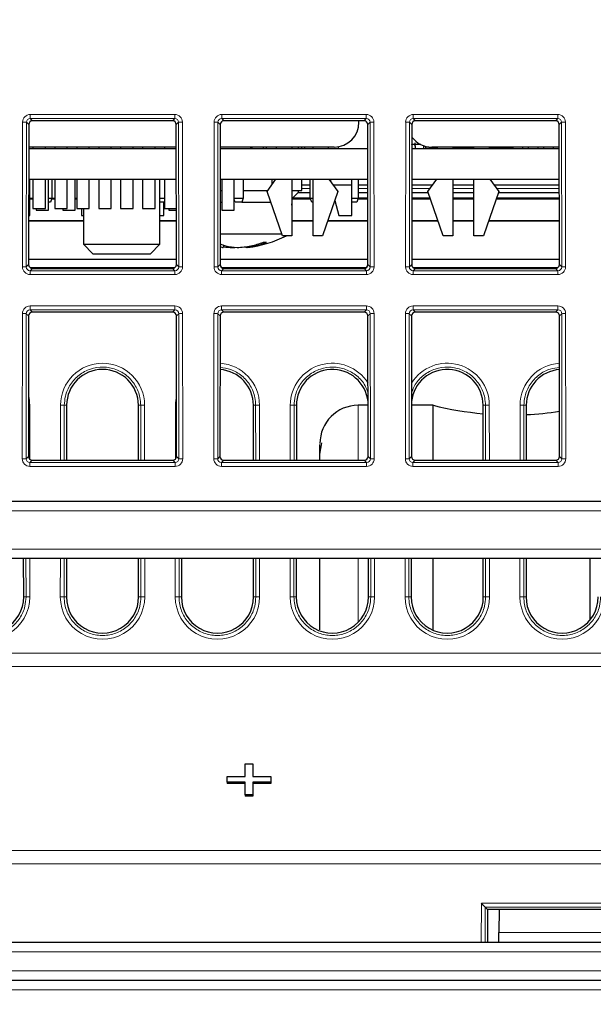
# Paper-space layout 'Blatt3' of a CAD drawing. Header units: millimetres. Extents: x 5 to 418, y 2 to 292.
# Tile 11 of 30: x 209 to 229, y 191 to 225. Entities that reach past the tile are written whole.
import ezdxf

# ---------------------------------------------------------------- set-up
doc = ezdxf.new("R2010")
doc.units = ezdxf.units.MM
doc.layers.add('SLD-0', color=7, linetype='Continuous')
doc.styles.add('SLDTEXTSTYLE0', font='TXT', dxfattribs={"width": 0.605})
doc.dimstyles.new('SLDDIMSTYLE4', dxfattribs={"dimtxt": 3.5, "dimasz": 3.302, "dimexe": 0, "dimexo": 0.0625, "dimgap": 0.875, "dimtad": 1, "dimlfac": 1.5, "dimrnd": 1e-09, "dimzin": 12, "dimdsep": 46, "dimtxsty": 'SLDTEXTSTYLE0', "dimsah": 1, "dimcen": 0.09, "dimadec": 0, "dimazin": 3, "dimtfac": 1, "dimtofl": 0, "dimtmove": 0, "dimatfit": 3, "dimfxl": 1, "dimfrac": 2, "dimtolj": 1, "dimtzin": 12, "dimarcsym": 0})

# ---------------------------------------------------------------- blocks, each defined once
blk = doc.blocks.new('_D_16')
at = {"layer": 'SLD-0', "color": 7}
for p, q in [((149.259, 135.56), (149.259, 267.42)), ((315.259, 135.56), (315.259, 267.42)), ((149.259, 266.42), (315.259, 266.42))]:
    blk.add_line(p, q, dxfattribs=at)
for points in [[(149.259, 266.42), (152.561, 265.912), (152.561, 266.928)], [(315.259, 266.42), (311.957, 266.928), (311.957, 265.912)]]:
    blk.add_solid(points, dxfattribs=at)
at = {"layer": 'SLD-0', "color": 7, "insert": (228.248, 270.931), "char_height": 3.5, "attachment_point": 1, "style": 'SLDTEXTSTYLE0'}
blk.add_mtext('249', dxfattribs=at)

psp = doc.layouts.new('Blatt3')

# ---------------------------------------------------------------- linework, layer by layer
at = {"color": 7, "linetype": 'Continuous', "lineweight": 18}
for p, q in [((209.7443, 221.6755), (214.773, 221.6755)), ((209.7443, 221.6755), (209.7443, 221.5399)), ((214.773, 221.6755), (214.773, 221.5399)), ((216.411, 221.6755), (221.4397, 221.6755)), ((216.411, 221.6755), (216.411, 221.5399)), ((221.4397, 221.6755), (221.4397, 221.5399)), ((223.0777, 221.6755), (228.1064, 221.6755)), ((223.0777, 221.6755), (223.0777, 221.5399)), ((228.1064, 221.6755), (228.1064, 221.5399)), ((209.4731, 216.3755), (209.4778, 221.4094)), ((209.6109, 221.407), (209.6062, 216.3732)), ((209.6916, 221.3264), (209.6109, 221.407)), ((214.773, 221.5399), (209.7443, 221.5399)), ((209.7443, 221.5399), (209.8249, 221.4594)), ((214.6925, 221.4594), (214.773, 221.5399)), ((214.9064, 221.407), (214.8258, 221.3264)), ((214.9111, 216.3732), (214.9064, 221.407)), ((215.0396, 221.4094), (215.0443, 216.3755)), ((216.1398, 216.3755), (216.1444, 221.4094)), ((216.2776, 221.407), (216.2729, 216.3732)), ((216.3582, 221.3264), (216.2776, 221.407)), ((221.4397, 221.5399), (216.411, 221.5399)), ((216.411, 221.5399), (216.4915, 221.4594)), ((221.3592, 221.4594), (221.4397, 221.5399)), ((221.5731, 221.407), (221.4924, 221.3264)), ((221.5778, 216.3732), (221.5731, 221.407)), ((221.7062, 221.4094), (221.7109, 216.3755)), ((222.8064, 216.3755), (222.8111, 221.4094)), ((222.9443, 221.407), (222.9396, 216.3732)), ((223.0249, 221.3264), (222.9443, 221.407)), ((228.1064, 221.5399), (223.0777, 221.5399)), ((223.0777, 221.5399), (223.1582, 221.4594)), ((228.0258, 221.4594), (228.1064, 221.5399)), ((228.2398, 221.407), (228.1591, 221.3264)), ((228.2445, 216.3732), (228.2398, 221.407)), ((228.3729, 221.4094), (228.3776, 216.3755)), ((219.492, 219.0958), (219.192, 219.0958)), ((221.4945, 219.0958), (221.1587, 219.0958)), ((223.6603, 219.0958), (223.0228, 219.0958)), ((225.1855, 219.0958), (224.4522, 219.0958)), ((228.1612, 219.0958), (225.9774, 219.0958)), ((209.6062, 216.3732), (209.687, 216.454)), ((214.8303, 216.454), (214.9111, 216.3732)), ((216.2729, 216.3732), (216.3537, 216.454)), ((221.497, 216.454), (221.5778, 216.3732)), ((222.9396, 216.3732), (223.0204, 216.454)), ((228.1637, 216.454), (228.2445, 216.3732)), ((209.7386, 216.3485), (214.7788, 216.3485)), ((209.8201, 216.3207), (209.7391, 216.2398)), ((209.7391, 216.2398), (214.7782, 216.2398)), ((209.7391, 216.2398), (209.7391, 216.109)), ((214.7782, 216.109), (209.7391, 216.109)), ((214.7782, 216.2398), (214.6973, 216.3207)), ((214.7782, 216.2398), (214.7782, 216.109)), ((216.4052, 216.3485), (221.4455, 216.3485)), ((216.4867, 216.3207), (216.4058, 216.2398)), ((216.4058, 216.2398), (221.4449, 216.2398)), ((216.4058, 216.2398), (216.4058, 216.109)), ((221.4449, 216.109), (216.4058, 216.109)), ((221.4449, 216.2398), (221.364, 216.3207)), ((221.4449, 216.2398), (221.4449, 216.109)), ((223.0719, 216.3485), (228.1121, 216.3485)), ((223.1534, 216.3207), (223.0725, 216.2398)), ((223.0725, 216.2398), (228.1116, 216.2398)), ((223.0725, 216.2398), (223.0725, 216.109)), ((228.1116, 216.109), (223.0725, 216.109)), ((228.1116, 216.2398), (228.0306, 216.3207)), ((228.1116, 216.2398), (228.1116, 216.109)), ((209.4669, 209.7037), (209.4716, 214.75)), ((209.6047, 214.7476), (209.6, 209.7013)), ((209.6854, 214.667), (209.6047, 214.7476)), ((209.7381, 215.0161), (214.7792, 215.0161)), ((209.7381, 214.8806), (209.7381, 215.0161)), ((214.7792, 214.8806), (209.7381, 214.8806)), ((209.7381, 214.8806), (209.8186, 214.8)), ((214.6987, 214.8), (214.7792, 214.8806)), ((214.7792, 214.8806), (214.7792, 215.0161)), ((214.9126, 214.7476), (214.832, 214.667)), ((214.9173, 209.7013), (214.9126, 214.7476)), ((215.0458, 214.75), (215.0505, 209.7037)), ((216.1335, 209.7037), (216.1382, 214.75)), ((216.2714, 214.7476), (216.2667, 209.7013)), ((216.352, 214.667), (216.2714, 214.7476)), ((216.4048, 215.0161), (221.4459, 215.0161)), ((216.4048, 214.8806), (216.4048, 215.0161)), ((221.4459, 214.8806), (216.4048, 214.8806)), ((216.4048, 214.8806), (216.4853, 214.8)), ((221.3654, 214.8), (221.4459, 214.8806)), ((221.4459, 214.8806), (221.4459, 215.0161)), ((221.5793, 214.7476), (221.4987, 214.667)), ((221.584, 209.7013), (221.5793, 214.7476)), ((221.7125, 214.75), (221.7172, 209.7037)), ((222.8002, 209.7037), (222.8049, 214.75)), ((222.9381, 214.7476), (222.9333, 209.7013)), ((223.0187, 214.667), (222.9381, 214.7476)), ((223.0715, 215.0161), (228.1126, 215.0161)), ((223.0715, 214.8806), (223.0715, 215.0161)), ((228.1126, 214.8806), (223.0715, 214.8806)), ((223.0715, 214.8806), (223.152, 214.8)), ((228.032, 214.8), (228.1126, 214.8806)), ((228.1126, 214.8806), (228.1126, 215.0161)), ((228.246, 214.7476), (228.1653, 214.667)), ((228.2507, 209.7013), (228.246, 214.7476)), ((228.3791, 214.75), (228.3838, 209.7037)), ((209.7223, 211.5625), (209.724, 209.6837)), ((210.7933, 209.6488), (210.795, 211.5625)), ((210.9282, 211.5602), (210.9264, 209.6488)), ((211.0089, 211.5602), (210.9282, 211.5602)), ((213.5084, 211.5602), (213.5892, 211.5602)), ((213.5909, 209.6488), (213.5892, 211.5602)), ((213.7223, 211.5625), (213.7241, 209.6488)), ((214.7933, 209.6837), (214.795, 211.5625)), ((217.5084, 211.5602), (217.5892, 211.5602)), ((217.5909, 209.6488), (217.5892, 211.5602)), ((217.7223, 211.5625), (217.7241, 209.6488)), ((218.7933, 209.6488), (218.795, 211.5625)), ((218.9282, 211.5602), (218.9264, 209.6488)), ((219.0089, 211.5602), (218.9282, 211.5602)), ((221.1587, 211.5602), (221.1587, 209.6488)), ((225.5084, 211.5602), (225.5892, 211.5602)), ((225.5909, 209.6488), (225.5892, 211.5602)), ((225.7223, 211.5625), (225.7241, 209.6488)), ((226.7933, 209.6488), (226.795, 211.5625)), ((226.9282, 211.5602), (226.9264, 209.6488)), ((227.0089, 211.5602), (226.9282, 211.5602)), ((209.6, 209.7013), (209.6808, 209.7821)), ((209.8138, 209.6488), (209.7329, 209.5679)), ((214.7844, 209.5679), (214.7035, 209.6488)), ((214.8365, 209.7821), (214.9173, 209.7013)), ((216.2667, 209.7013), (216.3475, 209.7821)), ((216.4805, 209.6488), (216.3996, 209.5679)), ((221.4511, 209.5679), (221.3702, 209.6488)), ((221.5032, 209.7821), (221.584, 209.7013)), ((222.9333, 209.7013), (223.0141, 209.7821)), ((223.1472, 209.6488), (223.0662, 209.5679)), ((228.1178, 209.5679), (228.0369, 209.6488)), ((228.1699, 209.7821), (228.2507, 209.7013)), ((209.7329, 209.4371), (209.7329, 209.5679)), ((209.7329, 209.5679), (214.7844, 209.5679)), ((214.7844, 209.4371), (209.7329, 209.4371)), ((214.7844, 209.4371), (214.7844, 209.5679)), ((216.3996, 209.4371), (216.3996, 209.5679)), ((216.3996, 209.5679), (221.4511, 209.5679)), ((221.4511, 209.4371), (216.3996, 209.4371)), ((221.4511, 209.4371), (221.4511, 209.5679)), ((223.0662, 209.4371), (223.0662, 209.5679)), ((223.0662, 209.5679), (228.1178, 209.5679)), ((228.1178, 209.4371), (223.0662, 209.4371)), ((228.1178, 209.4371), (228.1178, 209.5679)), ((292.9992, 207.8935), (171.5182, 207.8935)), ((171.7256, 206.5602), (292.7917, 206.5602)), ((209.5953, 204.8935), (209.594, 206.2268)), ((209.7272, 206.2268), (209.7284, 204.8958)), ((210.7889, 204.8958), (210.7902, 206.2268)), ((210.9233, 206.2268), (210.9221, 204.8935)), ((213.5953, 204.8935), (213.594, 206.2268)), ((213.7272, 206.2268), (213.7284, 204.8958)), ((214.7889, 204.8958), (214.7902, 206.2268)), ((214.9233, 206.2268), (214.9221, 204.8935)), ((217.5953, 204.8935), (217.594, 206.2268)), ((217.7272, 206.2268), (217.7284, 204.8958)), ((218.7889, 204.8958), (218.7902, 206.2268)), ((218.9233, 206.2268), (218.9221, 204.8935)), ((221.1587, 206.2268), (221.1587, 204.0165)), ((221.5953, 204.8935), (221.594, 206.2268)), ((221.7272, 206.2268), (221.7284, 204.8958)), ((222.7889, 204.8958), (222.7902, 206.2268)), ((222.9233, 206.2268), (222.9221, 204.8935)), ((225.5953, 204.8935), (225.594, 206.2268)), ((225.7272, 206.2268), (225.7284, 204.8958)), ((226.7889, 204.8958), (226.7902, 206.2268)), ((226.9233, 206.2268), (226.9221, 204.8935)), ((209.5145, 204.8935), (209.5953, 204.8935)), ((211.0028, 204.8935), (210.9221, 204.8935)), ((213.5145, 204.8935), (213.5953, 204.8935)), ((215.0028, 204.8935), (214.9221, 204.8935)), ((217.5145, 204.8935), (217.5953, 204.8935)), ((219.0028, 204.8935), (218.9221, 204.8935)), ((221.5145, 204.8935), (221.5953, 204.8935)), ((223.0028, 204.8935), (222.9221, 204.8935)), ((225.5145, 204.8935), (225.5953, 204.8935)), ((227.0028, 204.8935), (226.9221, 204.8935)), ((169.089, 202.9354), (295.4284, 202.9354)), ((295.4364, 202.4757), (169.081, 202.4757)), ((168.9692, 196.0715), (295.5482, 196.0715)), ((295.5562, 195.6117), (168.9612, 195.6117)), ((225.4446, 192.8935), (225.4459, 194.242)), ((225.4459, 194.242), (239.0715, 194.242)), ((225.5789, 194.1067), (225.5778, 192.8935)), ((238.9383, 194.1065), (225.579, 194.1065)), ((226.057, 193.221), (238.4604, 193.221)), ((295.3546, 192.5544), (169.1628, 192.5544)), ((169.1634, 191.8877), (295.354, 191.8877)), ((288.8205, 191.2327), (175.6969, 191.2327))]:
    psp.add_line(p, q, dxfattribs=at)
at = {"color": 7, "linetype": 'Continuous', "lineweight": 25}
for p, q in [((209.6916, 221.3264), (209.687, 216.454)), ((214.6925, 221.4594), (209.8249, 221.4594)), ((214.8303, 216.454), (214.8258, 221.3264)), ((216.3582, 221.3264), (216.3537, 216.454)), ((221.3592, 221.4594), (216.4915, 221.4594)), ((221.1855, 221.4078), (221.1855, 221.4594)), ((221.497, 216.454), (221.4924, 221.3264)), ((223.0249, 221.3264), (223.0204, 216.454)), ((228.0258, 221.4594), (223.1582, 221.4594)), ((228.1637, 216.454), (228.1591, 221.3264)), ((220.4759, 220.4935), (220.4759, 220.5555)), ((223.0242, 220.6143), (223.0253, 220.6268)), ((223.3432, 220.6268), (223.0243, 220.6268)), ((223.123, 220.6252), (223.1279, 220.5724)), ((223.1541, 220.4935), (223.1367, 220.6935)), ((223.442, 220.4935), (223.442, 220.5866)), ((223.4993, 220.5695), (223.4993, 220.5054)), ((214.8265, 220.5412), (209.6908, 220.5412)), ((209.6908, 220.4935), (214.8266, 220.4935)), ((209.8355, 220.5412), (209.8355, 220.4935)), ((210.2689, 220.4935), (210.2689, 220.5412)), ((210.5989, 220.5412), (210.5989, 220.4935)), ((211.0322, 220.4935), (211.0322, 220.5412)), ((211.3622, 220.5412), (211.3622, 220.4935)), ((211.7955, 220.4935), (211.7955, 220.5412)), ((212.1255, 220.5412), (212.1255, 220.4935)), ((212.5589, 220.4935), (212.5589, 220.5412)), ((212.8889, 220.5412), (212.8889, 220.4935)), ((213.3222, 220.4935), (213.3222, 220.5412)), ((213.6522, 220.5412), (213.6522, 220.4935)), ((214.0855, 220.4935), (214.0855, 220.5412)), ((214.4155, 220.5412), (214.4155, 220.4935)), ((220.3189, 220.5412), (216.3575, 220.5412)), ((216.3575, 220.4935), (221.4932, 220.4935)), ((217.4253, 220.4935), (217.4262, 220.5412)), ((217.4687, 220.4935), (217.4687, 220.5412)), ((217.8487, 220.5412), (217.8487, 220.4935)), ((217.9587, 220.5412), (217.9587, 220.4935)), ((218.3189, 220.4935), (218.3189, 220.5412)), ((218.8522, 220.5412), (218.8522, 220.4935)), ((218.8587, 220.4935), (218.8587, 220.5412)), ((219.0739, 220.5412), (219.0739, 220.4935)), ((219.182, 220.5412), (219.182, 220.4935)), ((219.292, 220.5412), (219.292, 220.4935)), ((219.5855, 220.4935), (219.5855, 220.5412)), ((220.1189, 220.5412), (220.1189, 220.4935)), ((223.0241, 220.4935), (228.1599, 220.4935)), ((223.4993, 220.5054), (223.9189, 220.5054)), ((223.7087, 220.5054), (223.7087, 220.4935)), ((228.1598, 220.5412), (223.7189, 220.5412)), ((223.9189, 220.4935), (223.9189, 220.5412)), ((224.4522, 220.5412), (224.4522, 220.4935)), ((224.4522, 220.5054), (225.1855, 220.5054)), ((224.7587, 220.4935), (224.7587, 220.5054)), ((224.9587, 220.4935), (224.9587, 220.5054)), ((225.1855, 220.4935), (225.1855, 220.5412)), ((225.7189, 220.5412), (225.7189, 220.4935)), ((225.7189, 220.5054), (226.4993, 220.5054)), ((225.8253, 220.4935), (225.8253, 220.5054)), ((226.0253, 220.4935), (226.0253, 220.5054)), ((226.3587, 220.4935), (226.3587, 220.5054)), ((226.4993, 220.5412), (226.4993, 220.5054)), ((226.5587, 220.4935), (226.5587, 220.5412)), ((226.892, 220.4935), (226.892, 220.5412)), ((227.092, 220.4935), (227.092, 220.5412)), ((227.4253, 220.4935), (227.4253, 220.5412)), ((227.6253, 220.4935), (227.6253, 220.5412)), ((227.9587, 220.4935), (227.9587, 220.5412)), ((228.1587, 220.4935), (228.1587, 220.5412)), ((209.6898, 219.4268), (214.8275, 219.4268)), ((209.7253, 218.1602), (209.7253, 219.4268)), ((209.8355, 219.4268), (209.8355, 218.4078)), ((210.2689, 218.4078), (210.2689, 219.4268)), ((210.3789, 218.3469), (210.3789, 219.4268)), ((210.492, 219.4268), (210.492, 218.7602)), ((210.5989, 219.4268), (210.5989, 218.4078)), ((211.0322, 218.4078), (211.0322, 219.4268)), ((211.3023, 218.3469), (211.3023, 219.4268)), ((211.3622, 219.4268), (211.3622, 218.4078)), ((211.7955, 218.4078), (211.7955, 219.4268)), ((212.1255, 219.4268), (212.1255, 218.4078)), ((212.5589, 218.4078), (212.5589, 219.4268)), ((212.8889, 219.4268), (212.8889, 218.4078)), ((213.3222, 218.4078), (213.3222, 219.4268)), ((213.6522, 219.4268), (213.6522, 218.4078)), ((214.0855, 218.4078), (214.0855, 219.4268)), ((214.2587, 217.1602), (214.2587, 219.4268)), ((214.4155, 219.4268), (214.4155, 218.4078)), ((216.3565, 219.4268), (221.4942, 219.4268)), ((216.4156, 219.4268), (216.4156, 218.3469)), ((216.8423, 218.3469), (216.8423, 219.4268)), ((217.1587, 219.4268), (217.1587, 218.7602)), ((217.9855, 218.9912), (218.2967, 219.4268)), ((218.1587, 219.2336), (218.1587, 219.4268)), ((218.8522, 219.4268), (218.8522, 217.4578)), ((219.192, 219.0268), (219.192, 219.4268)), ((219.192, 219.2268), (219.492, 219.2268)), ((219.492, 218.7602), (219.492, 219.4268)), ((219.5855, 217.4578), (219.5855, 219.4268)), ((220.141, 219.4268), (220.4522, 218.9912)), ((220.1989, 219.4268), (220.1989, 219.3457)), ((220.2839, 219.2268), (220.9323, 219.2268)), ((220.9323, 219.2268), (220.9323, 219.4268)), ((220.9323, 218.1669), (220.9323, 219.2268)), ((221.1587, 219.4268), (221.1587, 218.7602)), ((221.1587, 219.2268), (221.4944, 219.2268)), ((223.023, 219.2268), (223.7539, 219.2268)), ((223.0231, 219.4268), (228.1609, 219.4268)), ((223.5855, 218.9912), (223.8967, 219.4268)), ((224.4522, 219.4268), (224.4522, 217.4578)), ((224.4522, 219.2268), (225.1855, 219.2268)), ((225.1855, 217.4578), (225.1855, 219.4268)), ((225.741, 219.4268), (226.0522, 218.9912)), ((225.8839, 219.2268), (228.1611, 219.2268)), ((216.3561, 219.0268), (216.4156, 219.0268)), ((217.1587, 219.0268), (218.011, 219.0268)), ((218.5189, 217.4578), (217.9855, 218.9912)), ((218.8522, 219.0268), (219.192, 219.0268)), ((218.8773, 218.7625), (219.0739, 218.9591)), ((219.0739, 219.0268), (219.0739, 218.9591)), ((219.0739, 218.9591), (219.492, 218.9591)), ((220.4522, 218.9912), (219.9189, 217.4578)), ((221.1587, 218.9591), (221.4947, 218.9591)), ((223.0227, 218.9591), (223.5967, 218.9591)), ((224.1189, 217.4578), (223.5855, 218.9912)), ((224.4522, 218.9591), (225.1855, 218.9591)), ((226.0522, 218.9912), (225.5189, 217.4578)), ((226.041, 218.9591), (228.1613, 218.9591)), ((209.7253, 218.7602), (209.8355, 218.7602)), ((209.7253, 218.7439), (209.8355, 218.7439)), ((210.3789, 218.7602), (210.492, 218.7602)), ((210.442, 218.6268), (210.3789, 218.6268)), ((210.492, 218.7602), (210.442, 218.6268)), ((210.4859, 218.7439), (210.5989, 218.7439)), ((210.492, 218.7602), (210.5989, 218.7602)), ((211.3023, 218.7602), (211.3622, 218.7602)), ((211.3023, 218.7439), (211.3622, 218.7439)), ((214.2587, 218.7602), (214.4155, 218.7602)), ((214.4155, 218.6268), (214.2587, 218.6268)), ((214.392, 218.1602), (214.392, 218.6268)), ((216.3557, 218.6268), (216.4156, 218.6268)), ((216.8423, 218.7602), (217.1587, 218.7602)), ((216.8753, 218.6268), (216.8423, 218.715)), ((217.1087, 218.6268), (216.8753, 218.6268)), ((217.1587, 218.7602), (217.1087, 218.6268)), ((217.1087, 218.6268), (218.1123, 218.6268)), ((218.8773, 218.7625), (218.8522, 218.762)), ((218.8522, 218.7439), (219.4981, 218.7439)), ((218.8522, 218.5201), (218.8587, 218.6268)), ((218.8522, 218.6268), (218.8587, 218.6268)), ((219.492, 218.7625), (218.8773, 218.7625)), ((219.492, 218.7602), (219.5855, 218.7602)), ((219.542, 218.6268), (219.492, 218.7602)), ((219.5855, 218.6268), (219.542, 218.6268)), ((220.3455, 218.6844), (220.4853, 218.1669)), ((220.9323, 218.7602), (221.1587, 218.7602)), ((221.1087, 218.6268), (220.9323, 218.6268)), ((221.1587, 218.7602), (221.1087, 218.6268)), ((221.1526, 218.7439), (221.4949, 218.7439)), ((221.4948, 218.7625), (221.1587, 218.7625)), ((223.6651, 218.7625), (223.0225, 218.7625)), ((223.0225, 218.7439), (223.6715, 218.7439)), ((225.1855, 218.7625), (224.4522, 218.7625)), ((224.4522, 218.7439), (225.1855, 218.7439)), ((225.9662, 218.7439), (228.1615, 218.7439)), ((228.1615, 218.7625), (225.9726, 218.7625)), ((209.6886, 218.1602), (209.7253, 218.1602)), ((209.8355, 218.4078), (210.2689, 218.4078)), ((209.9523, 218.4078), (209.9523, 218.3469)), ((209.9523, 218.3469), (210.3789, 218.3469)), ((210.5989, 218.4078), (211.0322, 218.4078)), ((210.8756, 218.4078), (210.8756, 218.3469)), ((210.8756, 218.3469), (211.3023, 218.3469)), ((211.3622, 218.4078), (211.7955, 218.4078)), ((211.5253, 218.4078), (211.5253, 218.1602)), ((211.5253, 218.1602), (211.592, 218.1602)), ((211.592, 218.4078), (211.592, 217.1602)), ((212.1255, 218.4078), (212.5589, 218.4078)), ((212.8889, 218.4078), (213.3222, 218.4078)), ((213.6522, 218.4078), (214.0855, 218.4078)), ((214.2587, 218.1602), (214.392, 218.1602)), ((214.4155, 218.4078), (214.8285, 218.4078)), ((214.5689, 218.4078), (214.5689, 218.3469)), ((214.5689, 218.3469), (214.8286, 218.3469)), ((216.4156, 218.3469), (216.8423, 218.3469)), ((220.4853, 218.1669), (220.9323, 218.1669)), ((211.592, 217.9602), (209.6884, 217.9602)), ((211.592, 217.9765), (209.6885, 217.9765)), ((214.8289, 217.9765), (214.2587, 217.9765)), ((214.8289, 217.9602), (214.2587, 217.9602)), ((219.5855, 217.9765), (218.8522, 217.9765)), ((219.5855, 217.9602), (218.8522, 217.9602)), ((221.4956, 217.9602), (220.0936, 217.9602)), ((221.4956, 217.9765), (220.0993, 217.9765)), ((223.9385, 217.9765), (223.0218, 217.9765)), ((223.9441, 217.9602), (223.0218, 217.9602)), ((225.1855, 217.9765), (224.4522, 217.9765)), ((225.1855, 217.9602), (224.4522, 217.9602)), ((228.1623, 217.9602), (225.6936, 217.9602)), ((228.1622, 217.9765), (225.6993, 217.9765)), ((216.3547, 217.5268), (218.4949, 217.5268)), ((211.592, 217.1602), (211.9253, 216.8268)), ((211.592, 217.1602), (214.2587, 217.1602)), ((213.9253, 216.8268), (214.2587, 217.1602)), ((216.4866, 217.1244), (216.4636, 217.0473)), ((217.5593, 217.1351), (217.5652, 217.102)), ((218.8522, 217.4578), (218.5189, 217.4578)), ((219.9189, 217.4578), (219.5855, 217.4578)), ((224.4522, 217.4578), (224.1189, 217.4578)), ((225.5189, 217.4578), (225.1855, 217.4578)), ((211.9254, 216.8268), (213.9253, 216.8268)), ((216.7768, 217.0629), (216.7758, 217.0473)), ((217.2456, 217.0745), (217.2537, 217.0473)), ((214.8302, 216.6268), (209.6872, 216.6268)), ((221.4968, 216.6268), (216.3539, 216.6268)), ((228.1635, 216.6268), (223.0205, 216.6268)), ((209.8201, 216.3207), (214.6973, 216.3207)), ((216.4867, 216.3207), (221.364, 216.3207)), ((223.1534, 216.3207), (228.0306, 216.3207)), ((214.6987, 214.8), (209.8186, 214.8)), ((221.3654, 214.8), (216.4853, 214.8)), ((228.032, 214.8), (223.152, 214.8)), ((209.6854, 214.667), (209.6808, 209.7821)), ((214.8365, 209.7821), (214.832, 214.667)), ((216.352, 214.667), (216.3475, 209.7821)), ((221.5032, 209.7821), (221.4987, 214.667)), ((223.0187, 214.667), (223.0141, 209.7821)), ((228.1699, 209.7821), (228.1653, 214.667)), ((211.0089, 211.5602), (211.0072, 209.6488)), ((213.5102, 209.6488), (213.5084, 211.5602)), ((217.5102, 209.6488), (217.5084, 211.5602)), ((219.0089, 211.5602), (219.0072, 209.6488)), ((221.5016, 211.5602), (221.1587, 211.5602)), ((223.7636, 211.5602), (223.0158, 211.5602)), ((223.7636, 209.6488), (223.7636, 211.5602)), ((225.5102, 209.6488), (225.5084, 211.5602)), ((227.0089, 211.5602), (227.0072, 209.6488)), ((219.8253, 209.8572), (219.894, 210.254)), ((209.8138, 209.6488), (214.7035, 209.6488)), ((216.4805, 209.6488), (221.3702, 209.6488)), ((223.1472, 209.6488), (228.0369, 209.6488)), ((174.4638, 208.2268), (290.0536, 208.2268)), ((290.9642, 206.2268), (173.5531, 206.2268)), ((209.5145, 204.8935), (209.5133, 206.2268)), ((211.004, 206.2268), (211.0028, 204.8935)), ((213.5145, 204.8935), (213.5133, 206.2268)), ((215.004, 206.2268), (215.0028, 204.8935)), ((217.5145, 204.8935), (217.5133, 206.2268)), ((219.004, 206.2268), (219.0028, 204.8935)), ((221.5145, 204.8935), (221.5133, 206.2268)), ((223.004, 206.2268), (223.0028, 204.8935)), ((223.7636, 203.7382), (223.7636, 206.2268)), ((225.5145, 204.8935), (225.5133, 206.2268)), ((227.004, 206.2268), (227.0028, 204.8935)), ((229.2205, 206.2268), (229.2205, 204.0848)), ((217.2221, 198.6491), (217.2221, 199.0933)), ((217.2221, 199.0933), (217.4914, 199.0933)), ((217.4914, 199.0933), (217.4914, 198.6491)), ((216.5939, 198.4587), (216.5939, 198.6491)), ((216.5939, 198.6491), (217.2221, 198.6491)), ((217.4914, 198.6491), (218.1196, 198.6491)), ((218.1196, 198.6491), (218.1196, 198.4587)), ((217.2221, 198.4587), (216.5939, 198.4587)), ((216.5939, 198.4587), (216.5939, 198.4115)), ((217.2221, 198.4115), (216.5939, 198.4115)), ((217.2221, 198.0145), (217.2221, 198.4587)), ((218.1196, 198.4587), (217.4914, 198.4587)), ((217.4914, 198.4587), (217.4914, 198.0145)), ((218.1196, 198.4115), (217.4914, 198.4115)), ((218.1196, 198.4587), (218.1196, 198.4115)), ((217.4914, 198.0145), (217.2221, 198.0145)), ((217.2221, 198.0145), (217.2221, 197.9673)), ((217.4914, 197.9673), (217.2221, 197.9673)), ((217.4914, 198.0145), (217.4914, 197.9673)), ((225.6595, 194.026), (225.579, 194.1065)), ((225.6595, 194.026), (225.6585, 192.8935)), ((238.8578, 194.026), (225.6595, 194.026)), ((226.0711, 194.026), (226.057, 193.221)), ((226.0513, 192.8935), (226.057, 193.221)), ((169.1978, 192.8935), (295.3195, 192.8935)), ((288.8205, 191.5602), (175.6969, 191.5602))]:
    psp.add_line(p, q, dxfattribs=at)
at = {"color": 7, "linetype": 'Continuous', "lineweight": 25, "flags": 128}
psp.add_lwpolyline([(216.7758, 217.0473), (216.8244, 217.0508), (216.8587, 217.0538)], dxfattribs=at)
at = {"color": 7, "linetype": 'Continuous', "lineweight": 18, "flags": 128}
for points in [[(209.7223, 211.5625), (209.6972, 211.5624), (209.6825, 211.5624)], [(214.8349, 211.5624), (214.8202, 211.5624), (214.795, 211.5625)]]:
    psp.add_lwpolyline(points, dxfattribs=at)
at = {"color": 7, "linetype": 'Continuous', "lineweight": 18}
for centre, radius, start, end in [((209.5068, 219.3017), 2.108, 87.1686, 90.78892), ((215.0106, 219.3017), 2.108, 89.21108, 92.8314), ((216.1735, 219.3017), 2.108, 87.1686, 90.78892), ((221.6772, 219.3017), 2.108, 89.21108, 92.8314), ((222.8401, 219.3017), 2.108, 87.1686, 90.78892), ((228.3439, 219.3017), 2.108, 89.21108, 92.8314), ((209.5021, 214.2678), 2.108, 87.1686, 90.78892), ((215.0152, 214.2678), 2.108, 89.21108, 92.8314), ((216.1688, 214.2678), 2.108, 87.1686, 90.78892), ((221.6819, 214.2678), 2.108, 89.21108, 92.8314), ((222.8354, 214.2678), 2.108, 87.1686, 90.78892), ((228.3486, 214.2678), 2.108, 89.21108, 92.8314), ((209.5006, 212.6423), 2.108, 87.1686, 90.78892), ((215.0168, 212.6423), 2.108, 89.21108, 92.8314), ((216.1673, 212.6423), 2.108, 87.1686, 90.78892), ((221.6834, 212.6423), 2.108, 89.21108, 92.8314), ((222.8339, 212.6423), 2.108, 87.1686, 90.78892), ((228.3501, 212.6423), 2.108, 89.21108, 92.8314), ((212.2587, 211.5612), 1.4636, 0.05241, 179.94759), ((216.2587, 211.5612), 1.4636, 0.05241, 86.40323), ((220.2587, 211.5612), 1.4636, 31.93241, 179.94759), ((224.2587, 211.5612), 1.4636, 0.05241, 148.06759), ((228.2587, 211.5612), 1.4636, 93.59677, 179.94759), ((208.2587, 211.5612), 1.4636, 0.05241, 13.34756), ((216.2587, 211.5612), 1.4636, 166.65244, 179.94759), ((210.8241, 209.4127), 2.15, 87.22407, 90.77349), ((213.6933, 209.4127), 2.15, 89.22651, 92.77593), ((217.6933, 209.4127), 2.15, 89.22651, 92.77593), ((218.8241, 209.4127), 2.15, 87.22407, 90.77349), ((225.6933, 209.4127), 2.15, 89.22651, 92.77593), ((226.8241, 209.4127), 2.15, 87.22407, 90.77349), ((209.4959, 207.5959), 2.108, 87.1686, 90.78892), ((215.0215, 207.5959), 2.108, 89.21108, 92.8314), ((216.1626, 207.5959), 2.108, 87.1686, 90.78892), ((221.6881, 207.5959), 2.108, 89.21108, 92.8314), ((222.8292, 207.5959), 2.108, 87.1686, 90.78892), ((228.3548, 207.5959), 2.108, 89.21108, 92.8314), ((208.2587, 204.8945), 1.4697, 179.94759, 0.05241), ((209.6994, 202.746), 2.15, 89.22651, 92.77593), ((210.818, 202.746), 2.15, 87.22407, 90.77349), ((212.2587, 204.8945), 1.4697, 179.94759, 0.05241), ((213.6994, 202.746), 2.15, 89.22651, 92.77593), ((214.818, 202.746), 2.15, 87.22407, 90.77349), ((216.2587, 204.8945), 1.4697, 179.94759, 0.05241), ((217.6994, 202.746), 2.15, 89.22651, 92.77593), ((218.818, 202.746), 2.15, 87.22407, 90.77349), ((220.2587, 204.8945), 1.4697, 179.94759, 0.05241), ((221.6994, 202.746), 2.15, 89.22651, 92.77593), ((222.818, 202.746), 2.15, 87.22407, 90.77349), ((224.2587, 204.8945), 1.4697, 179.94759, 0.05241), ((225.6994, 202.746), 2.15, 89.22651, 92.77593), ((226.818, 202.746), 2.15, 87.22407, 90.77349), ((228.2587, 204.8945), 1.4697, 179.94759, 0.05241)]:
    psp.add_arc(centre, radius, start, end, dxfattribs=at)
at = {"color": 7, "linetype": 'Continuous', "lineweight": 25}
for centre, radius, start, end in [((220.3189, 221.4078), 0.8667, 270, 0), ((223.7189, 221.4078), 0.8667, 216.75648, 270), ((217.1179, 218.8288), 1.8175, 245.1595, 251.81786), ((216.8587, 221.0146), 3.9878, 276.66586, 296.88446), ((216.7054, 220.3191), 3.2964, 282.5996, 290.55045), ((216.9711, 219.6022), 2.5698, 283.36658, 292.75426), ((217.9138, 218.4646), 1.2332, 267.61779, 272.38221), ((216.516, 217.3468), 0.304, 237.86677, 260.07863), ((216.9636, 220.8597), 3.817, 262.59532, 267.17976), ((217.1025, 219.62), 2.5777, 257.64069, 266.41977), ((216.7522, 220.8781), 3.8355, 272.82958, 280.0955), ((217.1392, 218.6135), 1.5704, 274.18252, 285.74085), ((212.2587, 211.559), 1.2498, 0.05241, 179.94759), ((216.2587, 211.559), 1.2498, 0.05241, 85.79597), ((220.2587, 211.559), 1.2498, 6.07317, 179.94759), ((224.2587, 211.559), 1.2498, 0.05241, 173.92683), ((228.2587, 211.559), 1.2498, 94.20403, 179.94759), ((221.1587, 210.2268), 1.3333, 90, 180), ((226.492, 222.5602), 11.3333, 256.06945, 265.02266), ((226.492, 222.5602), 11.3333, 272.6126, 278.50629), ((208.2587, 204.8924), 1.2559, 179.94759, 0.05241), ((212.2587, 204.8924), 1.2559, 179.94759, 0.05241), ((216.2587, 204.8924), 1.2559, 179.94759, 0.05241), ((220.2587, 204.8924), 1.2559, 179.94759, 0.05241), ((224.2587, 204.8924), 1.2559, 179.94759, 0.05241), ((228.2587, 204.8924), 1.2559, 179.94759, 0.05241)]:
    psp.add_arc(centre, radius, start, end, dxfattribs=at)
at = {"color": 7, "linetype": 'Continuous', "lineweight": 18}
for centre, major_axis, ratio, start_param, end_param in [((209.7448, 221.4087), (0.2281, -0.1391), 0.9979697, 2.1193103, 3.6873675), ((214.7725, 221.4087), (0.2281, 0.1391), 0.9979697, 5.7374104, 7.3054677), ((216.4115, 221.4087), (0.2281, -0.1391), 0.9979697, 2.1193103, 3.6873675), ((221.4392, 221.4087), (0.2281, 0.1391), 0.9979697, 5.7374104, 7.3054677), ((223.0781, 221.4087), (0.2281, -0.1391), 0.9979697, 2.1193103, 3.6873675), ((228.1059, 221.4087), (0.2281, 0.1391), 0.9979697, 5.7374104, 7.3054677), ((209.7448, 221.4063), (0.1074, -0.0805), 0.9934233, 2.2143373, 3.7823946), ((214.7725, 221.4063), (0.1074, 0.0805), 0.9934233, 5.6423834, 7.2104406), ((216.4115, 221.4063), (0.1074, -0.0805), 0.9934233, 2.2143373, 3.7823946), ((221.4392, 221.4063), (0.1074, 0.0805), 0.9934233, 5.6423834, 7.2104406), ((223.0781, 221.4063), (0.1074, -0.0805), 0.9934233, 2.2143373, 3.7823946), ((228.1059, 221.4063), (0.1074, 0.0805), 0.9934233, 5.6423834, 7.2104406), ((209.7401, 216.3763), (0.1644, 0.2112), 0.9962181, 2.2330373, 3.8010946), ((209.7401, 216.3739), (0.0862, 0.1035), 0.9898381, 2.2656086, 3.8336659), ((214.7772, 216.3763), (-0.1644, 0.2112), 0.9962181, 2.4820908, 4.050148), ((214.7772, 216.3739), (-0.0862, 0.1035), 0.9898381, 2.4495195, 4.0175767), ((216.4068, 216.3763), (0.1644, 0.2112), 0.9962181, 2.2330373, 3.8010946), ((216.4068, 216.3739), (0.0862, 0.1035), 0.9898381, 2.2656086, 3.8336659), ((221.4439, 216.3763), (-0.1644, 0.2112), 0.9962181, 2.4820908, 4.050148), ((221.4439, 216.3739), (-0.0862, 0.1035), 0.9898381, 2.4495195, 4.0175767), ((223.0735, 216.3763), (0.1644, 0.2112), 0.9962181, 2.2330373, 3.8010946), ((223.0735, 216.3739), (0.0862, 0.1035), 0.9898381, 2.2656086, 3.8336659), ((228.1106, 216.3763), (-0.1644, 0.2112), 0.9962181, 2.4820908, 4.050148), ((228.1106, 216.3739), (-0.0862, 0.1035), 0.9898381, 2.4495195, 4.0175767), ((209.7386, 214.7493), (0.2281, -0.1391), 0.9979697, 2.1193103, 3.6873675), ((209.7386, 214.7469), (0.1074, -0.0805), 0.9934233, 2.2143373, 3.7823946), ((214.7788, 214.7493), (0.2281, 0.1391), 0.9979697, 5.7374104, 7.3054677), ((214.7788, 214.7469), (0.1074, 0.0805), 0.9934233, 5.6423834, 7.2104406), ((216.4053, 214.7493), (0.2281, -0.1391), 0.9979697, 2.1193103, 3.6873675), ((216.4053, 214.7469), (0.1074, -0.0805), 0.9934233, 2.2143373, 3.7823946), ((221.4454, 214.7493), (0.2281, 0.1391), 0.9979697, 5.7374104, 7.3054677), ((221.4454, 214.7469), (0.1074, 0.0805), 0.9934233, 5.6423834, 7.2104406), ((223.0719, 214.7493), (0.2281, -0.1391), 0.9979697, 2.1193103, 3.6873675), ((223.0719, 214.7469), (0.1074, -0.0805), 0.9934233, 2.2143373, 3.7823946), ((228.1121, 214.7493), (0.2281, 0.1391), 0.9979697, 5.7374104, 7.3054677), ((228.1121, 214.7469), (0.1074, 0.0805), 0.9934233, 5.6423834, 7.2104406), ((209.7339, 209.7044), (0.1644, 0.2112), 0.9962181, 2.2330373, 3.8010946), ((209.7339, 209.7021), (0.0862, 0.1035), 0.9898381, 2.2656086, 3.8336659), ((214.7835, 209.7044), (-0.1644, 0.2112), 0.9962181, 2.4820908, 4.050148), ((214.7835, 209.7021), (-0.0862, 0.1035), 0.9898381, 2.4495195, 4.0175767), ((216.4006, 209.7044), (0.1644, 0.2112), 0.9962181, 2.2330373, 3.8010946), ((216.4006, 209.7021), (0.0862, 0.1035), 0.9898381, 2.2656086, 3.8336659), ((221.4501, 209.7044), (-0.1644, 0.2112), 0.9962181, 2.4820908, 4.050148), ((221.4501, 209.7021), (-0.0862, 0.1035), 0.9898381, 2.4495195, 4.0175767), ((223.0672, 209.7044), (0.1644, 0.2112), 0.9962181, 2.2330373, 3.8010946), ((223.0672, 209.7021), (0.0862, 0.1035), 0.9898381, 2.2656086, 3.8336659), ((228.1168, 209.7044), (-0.1644, 0.2112), 0.9962181, 2.4820908, 4.050148), ((228.1168, 209.7021), (-0.0862, 0.1035), 0.9898381, 2.4495195, 4.0175767)]:
    psp.add_ellipse(centre, major_axis=major_axis, ratio=ratio, start_param=start_param, end_param=end_param, dxfattribs=at)
at = {"color": 7, "linetype": 'Continuous', "lineweight": 25}
for centre, major_axis, ratio, start_param, end_param in [((209.8251, 221.326), (0.1141, -0.0696), 0.9979697, 2.1193103, 3.6873675), ((214.6923, 221.326), (0.1141, 0.0696), 0.9979697, 5.7374104, 7.3054677), ((216.4918, 221.326), (0.1141, -0.0696), 0.9979697, 2.1193103, 3.6873675), ((221.3589, 221.326), (0.1141, 0.0696), 0.9979697, 5.7374104, 7.3054677), ((223.1584, 221.326), (0.1141, -0.0696), 0.9979697, 2.1193103, 3.6873675), ((228.0256, 221.326), (0.1141, 0.0696), 0.9979697, 5.7374104, 7.3054677), ((209.8206, 216.4543), (0.0822, 0.1056), 0.9962181, 2.2330373, 3.8010946), ((214.6968, 216.4543), (-0.0822, 0.1056), 0.9962181, 2.4820908, 4.050148), ((216.4872, 216.4543), (0.0822, 0.1056), 0.9962181, 2.2330373, 3.8010946), ((221.3635, 216.4543), (-0.0822, 0.1056), 0.9962181, 2.4820908, 4.050148), ((223.1539, 216.4543), (0.0822, 0.1056), 0.9962181, 2.2330373, 3.8010946), ((228.0301, 216.4543), (-0.0822, 0.1056), 0.9962181, 2.4820908, 4.050148), ((209.8189, 214.6666), (0.1141, -0.0696), 0.9979697, 2.1193103, 3.6873675), ((214.6985, 214.6666), (0.1141, 0.0696), 0.9979697, 5.7374104, 7.3054677), ((216.4855, 214.6666), (0.1141, -0.0696), 0.9979697, 2.1193103, 3.6873675), ((221.3651, 214.6666), (0.1141, 0.0696), 0.9979697, 5.7374104, 7.3054677), ((223.1522, 214.6666), (0.1141, -0.0696), 0.9979697, 2.1193103, 3.6873675), ((228.0318, 214.6666), (0.1141, 0.0696), 0.9979697, 5.7374104, 7.3054677), ((209.8143, 209.7825), (0.0822, 0.1056), 0.9962181, 2.2330373, 3.8010946), ((214.703, 209.7825), (-0.0822, 0.1056), 0.9962181, 2.4820908, 4.050148), ((216.481, 209.7825), (0.0822, 0.1056), 0.9962181, 2.2330373, 3.8010946), ((221.3697, 209.7825), (-0.0822, 0.1056), 0.9962181, 2.4820908, 4.050148), ((223.1477, 209.7825), (0.0822, 0.1056), 0.9962181, 2.2330373, 3.8010946), ((228.0364, 209.7825), (-0.0822, 0.1056), 0.9962181, 2.4820908, 4.050148), ((225.4459, 194.2397), (-0.1332, 0.1333), 0.0087269, 3.2026792, 4.7211236), ((225.5794, 194.2397), (0, 0.1333), 0.0524078, 3.0717875, 3.0892328)]:
    psp.add_ellipse(centre, major_axis=major_axis, ratio=ratio, start_param=start_param, end_param=end_param, dxfattribs=at)
at = {"color": 7, "linetype": 'Continuous', "lineweight": 18}
for points, knots in [([(213.5892, 211.5602), (213.5837, 211.6496), (213.5691, 211.8881), (213.4202, 212.2563), (213.1255, 212.6018), (212.7309, 212.8299), (212.2837, 212.9146), (211.8337, 212.8464), (211.431, 212.6332), (211.124, 212.2989), (210.9541, 211.9212), (210.9358, 211.6661), (210.9282, 211.5602)], [0, 0, 0, 0, 0.06444, 0.1718806, 0.2793189, 0.3867402, 0.4941423, 0.6015315, 0.7089196, 0.8163189, 0.923737, 1, 1, 1, 1]), ([(217.5892, 211.5602), (217.5837, 211.6496), (217.5691, 211.888), (217.4203, 212.257), (217.1253, 212.5993), (216.7519, 212.8272), (216.4766, 212.8609), (216.3504, 212.8764)], [0, 0, 0, 0, 0.1348949, 0.3598048, 0.5847098, 0.8095794, 1, 1, 1, 1]), ([(221.5012, 211.9827), (221.472, 212.0719), (221.3962, 212.3036), (221.1214, 212.6005), (220.732, 212.8302), (220.2834, 212.9145), (219.8337, 212.8465), (219.431, 212.6332), (219.124, 212.2989), (218.9541, 211.9212), (218.9358, 211.6661), (218.9282, 211.5602)], [0, 0, 0, 0, 0.07505181, 0.19505242, 0.3150341, 0.43499436, 0.55494013, 0.67488468, 0.79484182, 0.91481982, 1, 1, 1, 1]), ([(225.5892, 211.5602), (225.5837, 211.6496), (225.5691, 211.8881), (225.4202, 212.2563), (225.1255, 212.6018), (224.7309, 212.8299), (224.2839, 212.9145), (223.8327, 212.8467), (223.4345, 212.632), (223.1412, 212.334), (223.0531, 212.0916), (223.0162, 211.9903)], [0, 0, 0, 0, 0.0721177, 0.1923594, 0.3125984, 0.4328185, 0.5530171, 0.6732012, 0.7933841, 0.9135795, 1, 1, 1, 1]), ([(228.167, 212.8715), (228.0569, 212.8616), (227.7973, 212.8383), (227.4313, 212.63), (227.1239, 212.2998), (226.9541, 211.921), (226.9358, 211.666), (226.9282, 211.5602)], [0, 0, 0, 0, 0.16569388, 0.39054111, 0.61541191, 0.84032184, 1, 1, 1, 1]), ([(206.9221, 204.8935), (206.9274, 204.8041), (206.9415, 204.5649), (207.0898, 204.1949), (207.3848, 203.847), (207.7805, 203.6167), (208.2296, 203.5303), (208.6818, 203.5974), (209.087, 203.8105), (209.3964, 204.1453), (209.5692, 204.5264), (209.5875, 204.7849), (209.5953, 204.8935)], [0, 0, 0, 0, 0.0640611, 0.1713647, 0.278666, 0.3859504, 0.4932157, 0.6004679, 0.707719, 0.8149812, 0.922262, 1, 1, 1, 1]), ([(210.9221, 204.8935), (210.9274, 204.8041), (210.9415, 204.5649), (211.0898, 204.1949), (211.3848, 203.847), (211.7805, 203.6167), (212.2296, 203.5303), (212.6818, 203.5974), (213.087, 203.8105), (213.3964, 204.1453), (213.5692, 204.5264), (213.5875, 204.7849), (213.5953, 204.8935)], [0, 0, 0, 0, 0.0640611, 0.1713647, 0.278666, 0.3859504, 0.4932157, 0.6004679, 0.707719, 0.8149812, 0.922262, 1, 1, 1, 1]), ([(214.9221, 204.8935), (214.9274, 204.8041), (214.9415, 204.5649), (215.0898, 204.1949), (215.3848, 203.847), (215.7805, 203.6167), (216.2296, 203.5303), (216.6818, 203.5974), (217.087, 203.8105), (217.3964, 204.1453), (217.5692, 204.5264), (217.5875, 204.7849), (217.5953, 204.8935)], [0, 0, 0, 0, 0.0640611, 0.1713647, 0.278666, 0.3859504, 0.4932157, 0.6004679, 0.707719, 0.8149812, 0.922262, 1, 1, 1, 1]), ([(218.9221, 204.8935), (218.9274, 204.8041), (218.9415, 204.5649), (219.0898, 204.1949), (219.3848, 203.847), (219.7805, 203.6167), (220.2296, 203.5303), (220.6818, 203.5974), (221.087, 203.8105), (221.3964, 204.1453), (221.5692, 204.5264), (221.5875, 204.7849), (221.5953, 204.8935)], [0, 0, 0, 0, 0.0640611, 0.1713647, 0.278666, 0.3859504, 0.4932157, 0.6004679, 0.707719, 0.8149812, 0.922262, 1, 1, 1, 1]), ([(222.9221, 204.8935), (222.9274, 204.8041), (222.9415, 204.5649), (223.0898, 204.1949), (223.3848, 203.847), (223.7805, 203.6167), (224.2296, 203.5303), (224.6818, 203.5974), (225.087, 203.8105), (225.3964, 204.1453), (225.5692, 204.5264), (225.5875, 204.7849), (225.5953, 204.8935)], [0, 0, 0, 0, 0.0640611, 0.1713647, 0.278666, 0.3859504, 0.4932157, 0.6004679, 0.707719, 0.8149812, 0.922262, 1, 1, 1, 1]), ([(226.9221, 204.8935), (226.9274, 204.8041), (226.9415, 204.5649), (227.0898, 204.1949), (227.3848, 203.847), (227.7805, 203.6167), (228.2296, 203.5303), (228.6818, 203.5974), (229.087, 203.8105), (229.3964, 204.1453), (229.5692, 204.5264), (229.5875, 204.7849), (229.5953, 204.8935)], [0, 0, 0, 0, 0.0640611, 0.1713647, 0.278666, 0.3859504, 0.4932157, 0.6004679, 0.707719, 0.8149812, 0.922262, 1, 1, 1, 1])]:
    psp.add_open_spline(points, degree=3, knots=knots, dxfattribs=at)
at = {"color": 7, "linetype": 'Continuous', "lineweight": 25}
for points, knots in [([(219.8253, 209.6488), (219.8253, 209.7246), (219.8253, 210.0033), (219.8253, 210.187), (219.8253, 210.1972), (219.8253, 210.2014)], [0, 0, 0, 0, 0.1789898, 0.6589142, 1, 1, 1, 1]), ([(219.8253, 203.7527), (219.8253, 204.1612), (219.8253, 205.087), (219.8253, 205.8183), (219.8253, 206.2268)], [0, 0, 0, 0, 0.4412876, 1, 1, 1, 1])]:
    psp.add_open_spline(points, degree=3, knots=knots, dxfattribs=at)

# ---------------------------------------------------------------- dimensions: what is measured, and where the dimension line sits
at = {"layer": 'SLD-0', "color": 7}
dim = psp.add_linear_dim(base=(315.2587, 266.4195), p1=(149.2587, 135.5602), p2=(315.2587, 135.5602), dimstyle='SLDDIMSTYLE4', dxfattribs=at)
dim.commit()
dim.dimension.update_dxf_attribs({"geometry": '_D_16', "text_midpoint": (232.2587, 266.4195), "dimtype": 160})

doc.saveas('drawing.dxf')
